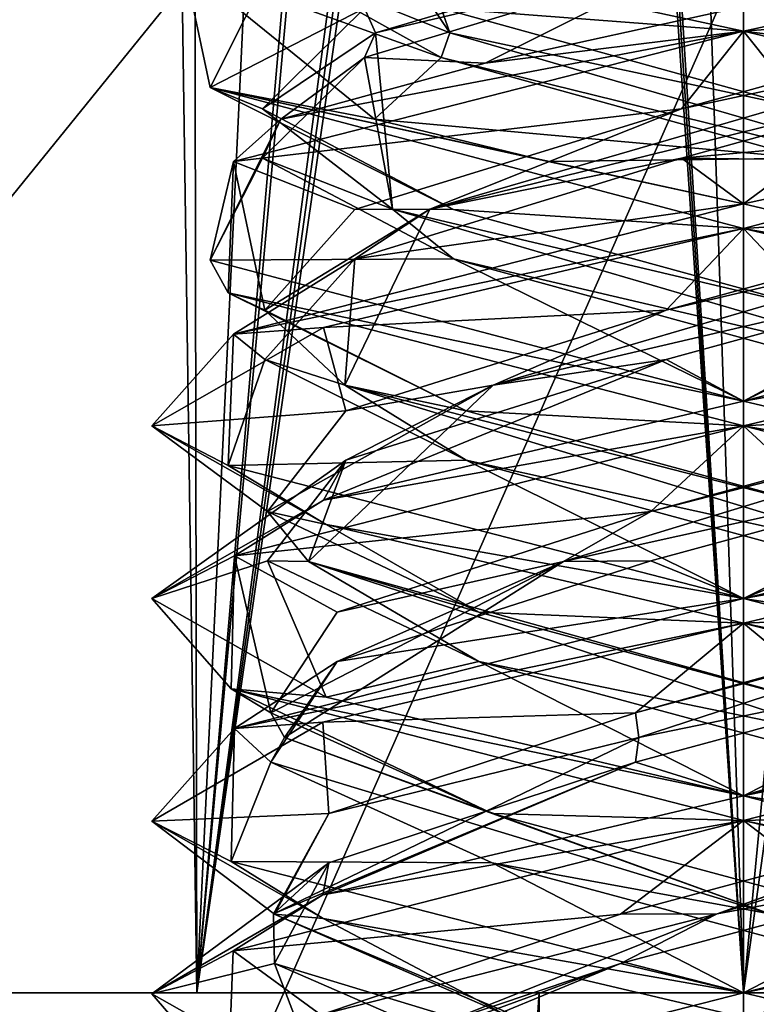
# Model space of a CAD drawing. Header units: millimetres. Extents: x -19 to 152, y -2 to 200.
# Tile 140 of 162: x 6.52 to 8.39, y 36.77 to 39.27. Entities that reach past the tile are written whole.
import ezdxf

# ---------------------------------------------------------------- set-up
doc = ezdxf.new("R2010")
doc.units = ezdxf.units.MM
doc.header["$LTSCALE"] = 65.185185
for name, color, linetype in [('164', 7, 'CONTINUOUS'), ('47', 7, 'CONTINUOUS'), ('48', 7, 'CONTINUOUS'), ('49', 7, 'CONTINUOUS'), ('5', 7, 'CONTINUOUS'), ('50', 7, 'CONTINUOUS'), ('51', 7, 'CONTINUOUS'), ('52', 7, 'CONTINUOUS'), ('53', 7, 'CONTINUOUS'), ('54', 7, 'CONTINUOUS'), ('55', 7, 'CONTINUOUS'), ('673', 7, 'CONTINUOUS'), ('68', 7, 'CONTINUOUS'), ('69', 7, 'CONTINUOUS'), ('70', 7, 'CONTINUOUS'), ('71', 7, 'CONTINUOUS'), ('72', 7, 'CONTINUOUS'), ('74', 7, 'CONTINUOUS'), ('75', 7, 'CONTINUOUS'), ('761', 7, 'CONTINUOUS'), ('762', 7, 'CONTINUOUS'), ('77', 7, 'CONTINUOUS'), ('776', 7, 'CONTINUOUS'), ('78', 7, 'CONTINUOUS'), ('781', 7, 'CONTINUOUS'), ('782', 7, 'CONTINUOUS')]:
    doc.layers.add(name, color=color, linetype=linetype)

msp = doc.modelspace()

# ---------------------------------------------------------------- linework, layer by layer
at = {"layer": '164', "color": 7, "linetype": 'Continuous'}
for points in [[(8.3562, 39.3, -8.4586), (8.3562, 39.2375, -8.4586), (8.8551, 39.3454, -8.544), (8.3562, 39.3, -8.4586)], [(8.3562, 39.2375, -11.4586), (8.3562, 39.3, -11.4586), (9.0085, 39.1568, -11.3093), (8.3562, 39.2375, -11.4586)], [(9.4119, 38.989, -11.0242), (8.3562, 39.2375, -11.4586), (9.0085, 39.1568, -11.3093), (9.4119, 38.989, -11.0242)], [(8.3562, 38.8, -8.4586), (8.3562, 38.7375, -8.4586), (9.7028, 39.0923, -9.2977), (8.3562, 38.8, -8.4586)], [(8.3562, 38.8, -8.4586), (9.7028, 39.0923, -9.2977), (8.8551, 38.9079, -8.544), (8.3562, 38.8, -8.4586)], [(8.3562, 38.7375, -11.4586), (8.3562, 38.8, -11.4586), (9.4119, 38.5515, -11.0242), (8.3562, 38.7375, -11.4586)], [(9.4139, 38.4884, -11.0223), (8.3562, 38.7375, -11.4586), (9.4119, 38.5515, -11.0242), (9.4139, 38.4884, -11.0223)], [(8.3562, 38.3, -8.4586), (9.4154, 38.4871, -8.8965), (9.7028, 38.6548, -9.2977), (8.3562, 38.3, -8.4586)], [(8.3562, 38.3, -8.4586), (8.3562, 38.2375, -8.4586), (9.4154, 38.4871, -8.8965), (8.3562, 38.3, -8.4586)], [(8.3562, 38.2375, -11.4586), (8.3562, 38.3, -11.4586), (9.4139, 38.0509, -11.0223), (8.3562, 38.2375, -11.4586)], [(8.3562, 38.2375, -11.4586), (9.4139, 38.0509, -11.0223), (9.6645, 37.9002, -10.6923), (8.3562, 38.2375, -11.4586)], [(8.3562, 37.8, -8.4586), (9.411, 37.9857, -8.8921), (9.4154, 38.0496, -8.8965), (8.3562, 37.8, -8.4586)], [(8.3562, 37.8, -8.4586), (8.3562, 37.7375, -8.4586), (9.411, 37.9857, -8.8921), (8.3562, 37.8, -8.4586)], [(8.3562, 37.7375, -11.4586), (8.3562, 37.8, -11.4586), (9.6645, 37.4627, -10.6923), (8.3562, 37.7375, -11.4586)], [(9.6545, 37.4045, -10.71), (8.3562, 37.7375, -11.4586), (9.6645, 37.4627, -10.6923), (9.6545, 37.4045, -10.71)], [(8.3562, 37.3, -8.4586), (8.3562, 37.2375, -8.4586), (9.6484, 37.5679, -9.1967), (8.3562, 37.3, -8.4586)], [(9.411, 37.5482, -8.8921), (8.3562, 37.3, -8.4586), (9.6484, 37.5679, -9.1967), (9.411, 37.5482, -8.8921)], [(8.3562, 37.2375, -11.4586), (8.3562, 37.3, -11.4586), (9.6545, 36.967, -10.71), (8.3562, 37.2375, -11.4586)], [(9.4117, 36.9891, -11.0245), (8.3562, 37.2375, -11.4586), (9.6545, 36.967, -10.71), (9.4117, 36.9891, -11.0245)], [(8.3562, 36.8, -8.4586), (9.6512, 37.0691, -9.2016), (9.6484, 37.1304, -9.1967), (8.3562, 36.8, -8.4586)], [(8.3562, 36.8, -8.4586), (8.3562, 36.7375, -8.4586), (9.6512, 37.0691, -9.2016), (8.3562, 36.8, -8.4586)], [(8.3562, 36.7375, -11.4586), (8.3562, 36.8, -11.4586), (9.4117, 36.5516, -11.0245), (8.3562, 36.7375, -11.4586)]]:
    msp.add_3dface(points, dxfattribs=at)
at = {"layer": '47', "color": 7, "linetype": 'Continuous'}
for points in [[(7.137, 38.9154, -10.1158), (7.1835, 39.0143, -9.0233), (7.3951, 39.1705, -9.1921), (7.137, 38.9154, -10.1158)], [(7.0042, 38.6574, -10.6081), (7.1835, 39.0143, -9.0233), (7.137, 38.9154, -10.1158), (7.0042, 38.6574, -10.6081)], [(7.6209, 38.6603, -10.9438), (7.0042, 38.6574, -10.6081), (7.137, 38.9154, -10.1158), (7.6209, 38.6603, -10.9438)], [(8.3562, 38.3, -11.4586), (7.0042, 38.6574, -10.6081), (7.6209, 38.6603, -10.9438), (8.3562, 38.3, -11.4586)], [(8.5524, 38.4052, -11.1722), (8.3562, 38.3, -11.4586), (7.6209, 38.6603, -10.9438), (8.5524, 38.4052, -11.1722)], [(9.4139, 38.0509, -11.0223), (8.3562, 38.3, -11.4586), (8.5524, 38.4052, -11.1722), (9.4139, 38.0509, -11.0223)], [(8.0827, 37.3848, -8.76), (8.3562, 37.3, -8.4586), (9.0269, 37.6399, -8.9283), (8.0827, 37.3848, -8.76)], [(8.3562, 37.3, -8.4586), (9.411, 37.5482, -8.8921), (9.0269, 37.6399, -8.9283), (8.3562, 37.3, -8.4586)], [(7.2902, 37.0484, -8.9033), (8.3562, 37.3, -8.4586), (8.0827, 37.3848, -8.76), (7.2902, 37.0484, -8.9033)], [(7.305, 37.1297, -9.3213), (7.2902, 37.0484, -8.9033), (8.0827, 37.3848, -8.76), (7.305, 37.1297, -9.3213)], [(6.8563, 36.798, -9.9678), (7.2902, 37.0484, -8.9033), (7.305, 37.1297, -9.3213), (6.8563, 36.798, -9.9678)], [(7.1671, 36.8746, -10.2704), (6.8563, 36.798, -9.9678), (7.305, 37.1297, -9.3213), (7.1671, 36.8746, -10.2704)], [(7.2904, 36.5516, -11.014), (6.8563, 36.798, -9.9678), (7.1671, 36.8746, -10.2704), (7.2904, 36.5516, -11.014)], [(7.753, 36.6195, -11.0297), (7.2904, 36.5516, -11.014), (7.1671, 36.8746, -10.2704), (7.753, 36.6195, -11.0297)]]:
    msp.add_3dface(points, dxfattribs=at)
at = {"layer": '48', "color": 7, "linetype": 'Continuous'}
for points in [[(7.137, 39.0404, -10.1158), (7.4233, 39.233, -9.2146), (7.3951, 39.2955, -9.1921), (7.137, 39.0404, -10.1158)], [(7.4665, 38.7866, -10.7537), (7.4233, 39.233, -9.2146), (7.137, 39.0404, -10.1158), (7.4665, 38.7866, -10.7537)], [(7.4665, 38.7866, -10.7537), (7.3951, 39.1705, -9.1921), (7.4233, 39.233, -9.2146), (7.4665, 38.7866, -10.7537)], [(7.137, 38.9154, -10.1158), (7.3951, 39.1705, -9.1921), (7.4665, 38.7866, -10.7537), (7.137, 38.9154, -10.1158)], [(7.6209, 38.7853, -10.9438), (7.4665, 38.7866, -10.7537), (7.137, 39.0404, -10.1158), (7.6209, 38.7853, -10.9438)], [(7.6209, 38.6603, -10.9438), (7.137, 38.9154, -10.1158), (7.4665, 38.7866, -10.7537), (7.6209, 38.6603, -10.9438)], [(8.9911, 38.3402, -10.969), (7.6209, 38.6603, -10.9438), (7.4665, 38.7866, -10.7537), (8.9911, 38.3402, -10.969)], [(8.9911, 38.3402, -10.969), (7.4665, 38.7866, -10.7537), (8.5524, 38.5302, -11.1722), (8.9911, 38.3402, -10.969)], [(8.5524, 38.5302, -11.1722), (7.4665, 38.7866, -10.7537), (7.6209, 38.7853, -10.9438), (8.5524, 38.5302, -11.1722)], [(8.5524, 38.4052, -11.1722), (7.6209, 38.6603, -10.9438), (8.9911, 38.3402, -10.969), (8.5524, 38.4052, -11.1722)], [(8.0907, 37.4473, -8.7952), (9.4587, 37.8937, -9.5019), (8.0827, 37.5098, -8.76), (8.0907, 37.4473, -8.7952)], [(8.0827, 37.5098, -8.76), (9.4587, 37.8937, -9.5019), (9.0269, 37.7649, -8.9283), (8.0827, 37.5098, -8.76)], [(8.0907, 37.4473, -8.7952), (9.0269, 37.6399, -8.9283), (9.4587, 37.8937, -9.5019), (8.0907, 37.4473, -8.7952)], [(8.0827, 37.3848, -8.76), (9.0269, 37.6399, -8.9283), (8.0907, 37.4473, -8.7952), (8.0827, 37.3848, -8.76)], [(7.305, 37.2547, -9.3213), (8.0907, 37.4473, -8.7952), (8.0827, 37.5098, -8.76), (7.305, 37.2547, -9.3213)], [(7.1648, 37.0009, -10.0255), (8.0827, 37.3848, -8.76), (8.0907, 37.4473, -8.7952), (7.1648, 37.0009, -10.0255)], [(7.1648, 37.0009, -10.0255), (8.0907, 37.4473, -8.7952), (7.305, 37.2547, -9.3213), (7.1648, 37.0009, -10.0255)], [(7.305, 37.1297, -9.3213), (8.0827, 37.3848, -8.76), (7.1648, 37.0009, -10.0255), (7.305, 37.1297, -9.3213)], [(7.1671, 36.9996, -10.2704), (7.1648, 37.0009, -10.0255), (7.305, 37.2547, -9.3213), (7.1671, 36.9996, -10.2704)], [(7.1671, 36.8746, -10.2704), (7.305, 37.1297, -9.3213), (7.1648, 37.0009, -10.0255), (7.1671, 36.8746, -10.2704)], [(8.2226, 36.5545, -11.1444), (7.1671, 36.8746, -10.2704), (7.1648, 37.0009, -10.0255), (8.2226, 36.5545, -11.1444)], [(8.2226, 36.5545, -11.1444), (7.1648, 37.0009, -10.0255), (7.753, 36.7445, -11.0297), (8.2226, 36.5545, -11.1444)], [(7.753, 36.7445, -11.0297), (7.1648, 37.0009, -10.0255), (7.1671, 36.9996, -10.2704), (7.753, 36.7445, -11.0297)], [(7.753, 36.6195, -11.0297), (7.1671, 36.8746, -10.2704), (8.2226, 36.5545, -11.1444), (7.753, 36.6195, -11.0297)]]:
    msp.add_3dface(points, dxfattribs=at)
at = {"layer": '49', "color": 7, "linetype": 'Continuous'}
for points in [[(7.1835, 39.4518, -9.0233), (7.0042, 39.0949, -10.6081), (7.3951, 39.2955, -9.1921), (7.1835, 39.4518, -9.0233)], [(7.0042, 39.0949, -10.6081), (7.137, 39.0404, -10.1158), (7.3951, 39.2955, -9.1921), (7.0042, 39.0949, -10.6081)], [(7.0042, 39.0949, -10.6081), (8.3562, 38.7375, -11.4586), (7.6209, 38.7853, -10.9438), (7.0042, 39.0949, -10.6081)], [(7.0042, 39.0949, -10.6081), (7.6209, 38.7853, -10.9438), (7.137, 39.0404, -10.1158), (7.0042, 39.0949, -10.6081)], [(8.3562, 38.7375, -11.4586), (8.5524, 38.5302, -11.1722), (7.6209, 38.7853, -10.9438), (8.3562, 38.7375, -11.4586)], [(8.5524, 38.5302, -11.1722), (8.3562, 38.7375, -11.4586), (9.4139, 38.4884, -11.0223), (8.5524, 38.5302, -11.1722)], [(8.3562, 37.7375, -8.4586), (9.0269, 37.7649, -8.9283), (9.411, 37.9857, -8.8921), (8.3562, 37.7375, -8.4586)], [(8.3562, 37.7375, -8.4586), (8.0827, 37.5098, -8.76), (9.0269, 37.7649, -8.9283), (8.3562, 37.7375, -8.4586)], [(8.3562, 37.7375, -8.4586), (7.2902, 37.4859, -8.9033), (8.0827, 37.5098, -8.76), (8.3562, 37.7375, -8.4586)], [(7.2902, 37.4859, -8.9033), (7.305, 37.2547, -9.3213), (8.0827, 37.5098, -8.76), (7.2902, 37.4859, -8.9033)], [(7.2902, 37.4859, -8.9033), (6.8563, 37.2355, -9.9678), (7.305, 37.2547, -9.3213), (7.2902, 37.4859, -8.9033)], [(6.8563, 37.2355, -9.9678), (7.1671, 36.9996, -10.2704), (7.305, 37.2547, -9.3213), (6.8563, 37.2355, -9.9678)], [(6.8563, 37.2355, -9.9678), (7.2904, 36.9891, -11.014), (7.1671, 36.9996, -10.2704), (6.8563, 37.2355, -9.9678)], [(7.2904, 36.9891, -11.014), (7.753, 36.7445, -11.0297), (7.1671, 36.9996, -10.2704), (7.2904, 36.9891, -11.014)], [(7.2904, 36.9891, -11.014), (8.3562, 36.7375, -11.4586), (7.753, 36.7445, -11.0297), (7.2904, 36.9891, -11.014)]]:
    msp.add_3dface(points, dxfattribs=at)
at = {"layer": '5', "color": 7, "linetype": 'Continuous'}
for points in [[(7.0042, 39.0949, -10.6081), (7.1835, 39.4518, -9.0233), (6.9382, 39.4057, -9.4695), (7.0042, 39.0949, -10.6081)], [(7.421, 39.0143, -11.1313), (7.0042, 39.0949, -10.6081), (6.9382, 39.4057, -9.4695), (7.421, 39.0143, -11.1313)], [(8.3562, 39.2375, -11.4586), (7.8608, 39.3446, -11.3744), (8.3562, 39.3, -11.4586), (8.3562, 39.2375, -11.4586)], [(8.3562, 39.2375, -8.4586), (8.3562, 39.3, -8.4586), (7.7011, 39.1561, -8.6092), (8.3562, 39.2375, -8.4586)], [(7.0636, 38.9069, -9.1976), (8.3562, 39.2375, -8.4586), (7.1835, 39.0143, -9.0233), (7.0636, 38.9069, -9.1976)], [(7.1835, 39.0143, -9.0233), (8.3562, 39.2375, -8.4586), (7.7011, 39.1561, -8.6092), (7.1835, 39.0143, -9.0233)], [(8.3562, 38.7375, -11.4586), (7.0042, 39.0949, -10.6081), (8.3562, 38.8, -11.4586), (8.3562, 38.7375, -11.4586)], [(8.3562, 38.8, -11.4586), (7.0042, 39.0949, -10.6081), (7.8608, 38.9071, -11.3744), (8.3562, 38.8, -11.4586)], [(7.8608, 38.9071, -11.3744), (7.0042, 39.0949, -10.6081), (7.421, 39.0143, -11.1313), (7.8608, 38.9071, -11.3744)], [(7.0042, 38.6574, -10.6081), (7.0636, 38.9069, -9.1976), (7.1835, 39.0143, -9.0233), (7.0042, 38.6574, -10.6081)], [(7.0495, 38.5741, -10.6951), (7.0636, 38.9069, -9.1976), (7.0042, 38.6574, -10.6081), (7.0495, 38.5741, -10.6951)], [(8.3562, 38.7375, -8.4586), (8.3562, 38.8, -8.4586), (7.0636, 38.4694, -9.1976), (8.3562, 38.7375, -8.4586)], [(7.2912, 38.4862, -8.9023), (8.3562, 38.7375, -8.4586), (7.0636, 38.4694, -9.1976), (7.2912, 38.4862, -8.9023)], [(8.3562, 38.3, -11.4586), (7.0495, 38.5741, -10.6951), (7.0042, 38.6574, -10.6081), (8.3562, 38.3, -11.4586)], [(8.3562, 38.2375, -11.4586), (7.0495, 38.5741, -10.6951), (8.3562, 38.3, -11.4586), (8.3562, 38.2375, -11.4586)], [(6.8562, 38.2371, -9.9605), (7.2912, 38.4862, -8.9023), (7.0636, 38.4694, -9.1976), (6.8562, 38.2371, -9.9605)], [(7.0495, 38.1366, -10.6951), (6.8562, 38.2371, -9.9605), (7.0636, 38.4694, -9.1976), (7.0495, 38.1366, -10.6951)], [(8.3562, 38.2375, -8.4586), (8.3562, 38.3, -8.4586), (7.2912, 38.0487, -8.9023), (8.3562, 38.2375, -8.4586)], [(7.2979, 37.9868, -11.0215), (6.8562, 38.2371, -9.9605), (7.0495, 38.1366, -10.6951), (7.2979, 37.9868, -11.0215)], [(7.0658, 37.9078, -9.1939), (8.3562, 38.2375, -8.4586), (7.2912, 38.0487, -8.9023), (7.0658, 37.9078, -9.1939)], [(8.3562, 37.8, -11.4586), (7.2979, 37.9868, -11.0215), (7.0495, 38.1366, -10.6951), (8.3562, 37.8, -11.4586)], [(6.8562, 37.7996, -9.9605), (7.0658, 37.9078, -9.1939), (7.2912, 38.0487, -8.9023), (6.8562, 37.7996, -9.9605)], [(8.3562, 37.7375, -11.4586), (7.2979, 37.9868, -11.0215), (8.3562, 37.8, -11.4586), (8.3562, 37.7375, -11.4586)], [(7.0571, 37.5709, -10.7084), (7.0658, 37.9078, -9.1939), (6.8562, 37.7996, -9.9605), (7.0571, 37.5709, -10.7084)], [(7.2979, 37.5493, -11.0215), (7.0571, 37.5709, -10.7084), (6.8562, 37.7996, -9.9605), (7.2979, 37.5493, -11.0215)], [(8.3562, 37.7375, -8.4586), (8.3562, 37.8, -8.4586), (7.0658, 37.4703, -9.1939), (8.3562, 37.7375, -8.4586)], [(7.2902, 37.4859, -8.9033), (8.3562, 37.7375, -8.4586), (7.0658, 37.4703, -9.1939), (7.2902, 37.4859, -8.9033)], [(8.3562, 37.2375, -11.4586), (7.0571, 37.5709, -10.7084), (8.3562, 37.3, -11.4586), (8.3562, 37.2375, -11.4586)], [(8.3562, 37.3, -11.4586), (7.0571, 37.5709, -10.7084), (7.2979, 37.5493, -11.0215), (8.3562, 37.3, -11.4586)], [(6.8563, 37.2355, -9.9678), (7.2902, 37.4859, -8.9033), (7.0658, 37.4703, -9.1939), (6.8563, 37.2355, -9.9678)], [(7.0571, 37.1334, -10.7084), (6.8563, 37.2355, -9.9678), (7.0658, 37.4703, -9.1939), (7.0571, 37.1334, -10.7084)], [(8.3562, 37.2375, -8.4586), (8.3562, 37.3, -8.4586), (7.2902, 37.0484, -8.9033), (8.3562, 37.2375, -8.4586)], [(7.2904, 36.9891, -11.014), (6.8563, 37.2355, -9.9678), (7.0571, 37.1334, -10.7084), (7.2904, 36.9891, -11.014)], [(7.0628, 36.9065, -9.199), (8.3562, 37.2375, -8.4586), (7.2902, 37.0484, -8.9033), (7.0628, 36.9065, -9.199)], [(8.3562, 36.8, -11.4586), (7.2904, 36.9891, -11.014), (7.0571, 37.1334, -10.7084), (8.3562, 36.8, -11.4586)], [(6.8563, 36.798, -9.9678), (7.0628, 36.9065, -9.199), (7.2902, 37.0484, -8.9033), (6.8563, 36.798, -9.9678)], [(8.3562, 36.7375, -11.4586), (7.2904, 36.9891, -11.014), (8.3562, 36.8, -11.4586), (8.3562, 36.7375, -11.4586)], [(7.0499, 36.574, -10.6958), (7.0628, 36.9065, -9.199), (6.8563, 36.798, -9.9678), (7.0499, 36.574, -10.6958)], [(7.2904, 36.5516, -11.014), (7.0499, 36.574, -10.6958), (6.8563, 36.798, -9.9678), (7.2904, 36.5516, -11.014)], [(8.3562, 36.7375, -8.4586), (8.3562, 36.8, -8.4586), (7.0628, 36.469, -9.199), (8.3562, 36.7375, -8.4586)]]:
    msp.add_3dface(points, dxfattribs=at)
at = {"layer": '50', "color": 7, "linetype": 'Continuous'}
for points in [[(8.5134, 38.9154, -11.1779), (7.421, 39.0143, -11.1313), (7.5897, 39.1705, -10.9197), (8.5134, 38.9154, -11.1779)], [(7.8608, 38.9071, -11.3744), (7.421, 39.0143, -11.1313), (8.5134, 38.9154, -11.1779), (7.8608, 38.9071, -11.3744)], [(8.3562, 38.8, -11.4586), (7.8608, 38.9071, -11.3744), (8.5134, 38.9154, -11.1779), (8.3562, 38.8, -11.4586)], [(8.3562, 38.8, -11.4586), (8.5134, 38.9154, -11.1779), (9.4119, 38.5515, -11.0242), (8.3562, 38.8, -11.4586)], [(8.1212, 37.895, -8.7519), (8.3562, 37.8, -8.4586), (9.0596, 38.1501, -8.9503), (8.1212, 37.895, -8.7519)], [(9.0596, 38.1501, -8.9503), (8.3562, 37.8, -8.4586), (9.4154, 38.0496, -8.8965), (9.0596, 38.1501, -8.9503)], [(7.3259, 37.6399, -9.2879), (8.3562, 37.8, -8.4586), (8.1212, 37.895, -8.7519), (7.3259, 37.6399, -9.2879)], [(7.0658, 37.4703, -9.1939), (8.3562, 37.8, -8.4586), (7.3259, 37.6399, -9.2879), (7.0658, 37.4703, -9.1939)], [(7.1577, 37.3848, -10.2321), (7.0658, 37.4703, -9.1939), (7.3259, 37.6399, -9.2879), (7.1577, 37.3848, -10.2321)], [(7.0571, 37.1334, -10.7084), (7.0658, 37.4703, -9.1939), (7.1577, 37.3848, -10.2321), (7.0571, 37.1334, -10.7084)], [(7.7189, 37.1297, -11.0099), (7.0571, 37.1334, -10.7084), (7.1577, 37.3848, -10.2321), (7.7189, 37.1297, -11.0099)], [(8.3562, 36.8, -11.4586), (7.0571, 37.1334, -10.7084), (7.7189, 37.1297, -11.0099), (8.3562, 36.8, -11.4586)], [(8.6681, 36.8746, -11.1477), (8.3562, 36.8, -11.4586), (7.7189, 37.1297, -11.0099), (8.6681, 36.8746, -11.1477)], [(8.3562, 36.8, -11.4586), (8.6681, 36.8746, -11.1477), (9.4117, 36.5516, -11.0245), (8.3562, 36.8, -11.4586)]]:
    msp.add_3dface(points, dxfattribs=at)
at = {"layer": '51', "color": 7, "linetype": 'Continuous'}
for points in [[(8.5134, 39.0404, -11.1779), (7.6122, 39.233, -10.8915), (7.5897, 39.2955, -10.9197), (8.5134, 39.0404, -11.1779)], [(9.1514, 38.7866, -10.8483), (7.5897, 39.1705, -10.9197), (7.6122, 39.233, -10.8915), (9.1514, 38.7866, -10.8483)], [(9.1514, 38.7866, -10.8483), (7.6122, 39.233, -10.8915), (8.5134, 39.0404, -11.1779), (9.1514, 38.7866, -10.8483)], [(8.5134, 38.9154, -11.1779), (7.5897, 39.1705, -10.9197), (9.1514, 38.7866, -10.8483), (8.5134, 38.9154, -11.1779)], [(7.8996, 37.8937, -8.8561), (9.0596, 38.1501, -8.9503), (9.3666, 38.3402, -9.3237), (7.8996, 37.8937, -8.8561)], [(7.8996, 37.8937, -8.8561), (9.3666, 38.3402, -9.3237), (8.1212, 38.02, -8.7519), (7.8996, 37.8937, -8.8561)], [(8.1212, 38.02, -8.7519), (9.3666, 38.3402, -9.3237), (9.0596, 38.2751, -8.9503), (8.1212, 38.02, -8.7519)], [(8.1212, 37.895, -8.7519), (9.0596, 38.1501, -8.9503), (7.8996, 37.8937, -8.8561), (8.1212, 37.895, -8.7519)], [(7.3259, 37.7649, -9.2879), (7.8996, 37.8937, -8.8561), (8.1212, 38.02, -8.7519), (7.3259, 37.7649, -9.2879)], [(7.1929, 37.4473, -10.2241), (7.8996, 37.8937, -8.8561), (7.1577, 37.5098, -10.2321), (7.1929, 37.4473, -10.2241)], [(7.1577, 37.5098, -10.2321), (7.8996, 37.8937, -8.8561), (7.3259, 37.7649, -9.2879), (7.1577, 37.5098, -10.2321)], [(7.1929, 37.4473, -10.2241), (7.3259, 37.6399, -9.2879), (7.8996, 37.8937, -8.8561), (7.1929, 37.4473, -10.2241)], [(7.3259, 37.6399, -9.2879), (8.1212, 37.895, -8.7519), (7.8996, 37.8937, -8.8561), (7.3259, 37.6399, -9.2879)], [(7.1577, 37.3848, -10.2321), (7.3259, 37.6399, -9.2879), (7.1929, 37.4473, -10.2241), (7.1577, 37.3848, -10.2321)], [(7.7189, 37.2547, -11.0099), (7.1929, 37.4473, -10.2241), (7.1577, 37.5098, -10.2321), (7.7189, 37.2547, -11.0099)], [(8.4231, 37.0009, -11.15), (7.1577, 37.3848, -10.2321), (7.1929, 37.4473, -10.2241), (8.4231, 37.0009, -11.15)], [(8.4231, 37.0009, -11.15), (7.1929, 37.4473, -10.2241), (7.7189, 37.2547, -11.0099), (8.4231, 37.0009, -11.15)], [(7.7189, 37.1297, -11.0099), (7.1577, 37.3848, -10.2321), (8.4231, 37.0009, -11.15), (7.7189, 37.1297, -11.0099)], [(8.6681, 36.9996, -11.1477), (8.4231, 37.0009, -11.15), (7.7189, 37.2547, -11.0099), (8.6681, 36.9996, -11.1477)], [(8.6681, 36.8746, -11.1477), (7.7189, 37.1297, -11.0099), (8.4231, 37.0009, -11.15), (8.6681, 36.8746, -11.1477)]]:
    msp.add_3dface(points, dxfattribs=at)
at = {"layer": '52', "color": 7, "linetype": 'Continuous'}
for points in [[(7.8608, 39.3446, -11.3744), (8.3562, 39.2375, -11.4586), (7.5897, 39.2955, -10.9197), (7.8608, 39.3446, -11.3744)], [(8.3562, 39.2375, -11.4586), (8.5134, 39.0404, -11.1779), (7.5897, 39.2955, -10.9197), (8.3562, 39.2375, -11.4586)], [(8.5134, 39.0404, -11.1779), (8.3562, 39.2375, -11.4586), (9.4119, 38.989, -11.0242), (8.5134, 39.0404, -11.1779)], [(8.3562, 38.2375, -8.4586), (9.0596, 38.2751, -8.9503), (9.4154, 38.4871, -8.8965), (8.3562, 38.2375, -8.4586)], [(8.3562, 38.2375, -8.4586), (8.1212, 38.02, -8.7519), (9.0596, 38.2751, -8.9503), (8.3562, 38.2375, -8.4586)], [(8.3562, 38.2375, -8.4586), (7.0658, 37.9078, -9.1939), (8.1212, 38.02, -8.7519), (8.3562, 38.2375, -8.4586)], [(7.0658, 37.9078, -9.1939), (7.3259, 37.7649, -9.2879), (8.1212, 38.02, -8.7519), (7.0658, 37.9078, -9.1939)], [(7.0658, 37.9078, -9.1939), (7.0571, 37.5709, -10.7084), (7.1577, 37.5098, -10.2321), (7.0658, 37.9078, -9.1939)], [(7.0658, 37.9078, -9.1939), (7.1577, 37.5098, -10.2321), (7.3259, 37.7649, -9.2879), (7.0658, 37.9078, -9.1939)], [(7.0571, 37.5709, -10.7084), (8.3562, 37.2375, -11.4586), (7.7189, 37.2547, -11.0099), (7.0571, 37.5709, -10.7084)], [(7.0571, 37.5709, -10.7084), (7.7189, 37.2547, -11.0099), (7.1577, 37.5098, -10.2321), (7.0571, 37.5709, -10.7084)], [(8.3562, 37.2375, -11.4586), (8.6681, 36.9996, -11.1477), (7.7189, 37.2547, -11.0099), (8.3562, 37.2375, -11.4586)], [(8.6681, 36.9996, -11.1477), (8.3562, 37.2375, -11.4586), (9.4117, 36.9891, -11.0245), (8.6681, 36.9996, -11.1477)]]:
    msp.add_3dface(points, dxfattribs=at)
at = {"layer": '53', "color": 7, "linetype": 'Continuous'}
for points in [[(8.16, 38.4052, -8.745), (8.3562, 38.3, -8.4586), (9.0915, 38.6603, -8.9733), (8.16, 38.4052, -8.745)], [(9.0915, 38.6603, -8.9733), (8.3562, 38.3, -8.4586), (9.7028, 38.6548, -9.2977), (9.0915, 38.6603, -8.9733)], [(7.2912, 38.0487, -8.9023), (8.3562, 38.3, -8.4586), (8.16, 38.4052, -8.745), (7.2912, 38.0487, -8.9023)], [(7.3479, 38.1501, -9.2552), (7.2912, 38.0487, -8.9023), (8.16, 38.4052, -8.745), (7.3479, 38.1501, -9.2552)], [(6.8562, 37.7996, -9.9605), (7.2912, 38.0487, -8.9023), (7.3479, 38.1501, -9.2552), (6.8562, 37.7996, -9.9605)], [(7.1495, 37.895, -10.1936), (6.8562, 37.7996, -9.9605), (7.3479, 38.1501, -9.2552), (7.1495, 37.895, -10.1936)], [(7.2979, 37.5493, -11.0215), (6.8562, 37.7996, -9.9605), (7.1495, 37.895, -10.1936), (7.2979, 37.5493, -11.0215)], [(7.6856, 37.6399, -10.9889), (7.2979, 37.5493, -11.0215), (7.1495, 37.895, -10.1936), (7.6856, 37.6399, -10.9889)], [(8.3562, 37.3, -11.4586), (7.2979, 37.5493, -11.0215), (7.6856, 37.6399, -10.9889), (8.3562, 37.3, -11.4586)], [(8.6298, 37.3848, -11.1571), (8.3562, 37.3, -11.4586), (7.6856, 37.6399, -10.9889), (8.6298, 37.3848, -11.1571)], [(9.4075, 37.1297, -10.5959), (8.3562, 37.3, -11.4586), (8.6298, 37.3848, -11.1571), (9.4075, 37.1297, -10.5959)], [(8.3562, 37.3, -11.4586), (9.4075, 37.1297, -10.5959), (9.6545, 36.967, -10.71), (8.3562, 37.3, -11.4586)]]:
    msp.add_3dface(points, dxfattribs=at)
at = {"layer": '54', "color": 7, "linetype": 'Continuous'}
for points in [[(7.7214, 38.3402, -8.9482), (9.0915, 38.6603, -8.9733), (9.246, 38.7866, -9.1634), (7.7214, 38.3402, -8.9482)], [(7.7214, 38.3402, -8.9482), (9.246, 38.7866, -9.1634), (8.16, 38.5302, -8.745), (7.7214, 38.3402, -8.9482)], [(8.16, 38.5302, -8.745), (9.246, 38.7866, -9.1634), (9.0915, 38.7853, -8.9733), (8.16, 38.5302, -8.745)], [(8.16, 38.4052, -8.745), (9.0915, 38.6603, -8.9733), (7.7214, 38.3402, -8.9482), (8.16, 38.4052, -8.745)], [(7.3479, 38.2751, -9.2552), (7.7214, 38.3402, -8.9482), (8.16, 38.5302, -8.745), (7.3479, 38.2751, -9.2552)], [(7.3479, 38.1501, -9.2552), (8.16, 38.4052, -8.745), (7.7214, 38.3402, -8.9482), (7.3479, 38.1501, -9.2552)], [(7.2538, 37.8937, -10.4152), (7.7214, 38.3402, -8.9482), (7.1495, 38.02, -10.1936), (7.2538, 37.8937, -10.4152)], [(7.1495, 38.02, -10.1936), (7.7214, 38.3402, -8.9482), (7.3479, 38.2751, -9.2552), (7.1495, 38.02, -10.1936)], [(7.2538, 37.8937, -10.4152), (7.3479, 38.1501, -9.2552), (7.7214, 38.3402, -8.9482), (7.2538, 37.8937, -10.4152)], [(7.1495, 37.895, -10.1936), (7.3479, 38.1501, -9.2552), (7.2538, 37.8937, -10.4152), (7.1495, 37.895, -10.1936)], [(7.6856, 37.7649, -10.9889), (7.2538, 37.8937, -10.4152), (7.1495, 38.02, -10.1936), (7.6856, 37.7649, -10.9889)], [(7.6856, 37.6399, -10.9889), (7.1495, 37.895, -10.1936), (7.2538, 37.8937, -10.4152), (7.6856, 37.6399, -10.9889)], [(8.6218, 37.4473, -11.1219), (7.6856, 37.6399, -10.9889), (7.2538, 37.8937, -10.4152), (8.6218, 37.4473, -11.1219)], [(8.6218, 37.4473, -11.1219), (7.2538, 37.8937, -10.4152), (8.6298, 37.5098, -11.1571), (8.6218, 37.4473, -11.1219)], [(8.6298, 37.5098, -11.1571), (7.2538, 37.8937, -10.4152), (7.6856, 37.7649, -10.9889), (8.6298, 37.5098, -11.1571)], [(8.6298, 37.3848, -11.1571), (7.6856, 37.6399, -10.9889), (8.6218, 37.4473, -11.1219), (8.6298, 37.3848, -11.1571)]]:
    msp.add_3dface(points, dxfattribs=at)
at = {"layer": '55', "color": 7, "linetype": 'Continuous'}
for points in [[(8.3562, 38.7375, -8.4586), (9.0915, 38.7853, -8.9733), (9.7028, 39.0923, -9.2977), (8.3562, 38.7375, -8.4586)], [(8.3562, 38.7375, -8.4586), (8.16, 38.5302, -8.745), (9.0915, 38.7853, -8.9733), (8.3562, 38.7375, -8.4586)], [(8.3562, 38.7375, -8.4586), (7.2912, 38.4862, -8.9023), (8.16, 38.5302, -8.745), (8.3562, 38.7375, -8.4586)], [(7.2912, 38.4862, -8.9023), (7.3479, 38.2751, -9.2552), (8.16, 38.5302, -8.745), (7.2912, 38.4862, -8.9023)], [(7.2912, 38.4862, -8.9023), (6.8562, 38.2371, -9.9605), (7.3479, 38.2751, -9.2552), (7.2912, 38.4862, -8.9023)], [(6.8562, 38.2371, -9.9605), (7.1495, 38.02, -10.1936), (7.3479, 38.2751, -9.2552), (6.8562, 38.2371, -9.9605)], [(6.8562, 38.2371, -9.9605), (7.2979, 37.9868, -11.0215), (7.1495, 38.02, -10.1936), (6.8562, 38.2371, -9.9605)], [(7.2979, 37.9868, -11.0215), (7.6856, 37.7649, -10.9889), (7.1495, 38.02, -10.1936), (7.2979, 37.9868, -11.0215)], [(7.2979, 37.9868, -11.0215), (8.3562, 37.7375, -11.4586), (7.6856, 37.7649, -10.9889), (7.2979, 37.9868, -11.0215)], [(8.3562, 37.7375, -11.4586), (8.6298, 37.5098, -11.1571), (7.6856, 37.7649, -10.9889), (8.3562, 37.7375, -11.4586)], [(8.6298, 37.5098, -11.1571), (8.3562, 37.7375, -11.4586), (9.6545, 37.4045, -10.71), (8.6298, 37.5098, -11.1571)], [(8.3562, 36.7375, -8.4586), (8.9595, 36.7445, -8.8874), (9.6512, 37.0691, -9.2016), (8.3562, 36.7375, -8.4586)]]:
    msp.add_3dface(points, dxfattribs=at)
at = {"layer": '673', "color": 7, "linetype": 'Continuous'}
for points in [[(4.5402, 30.8, -16.7972), (0, 30.8, -17.4), (9.9749, 43.1047, -13.7293), (4.5402, 30.8, -16.7972)], [(9.9749, 43.1047, -13.7293), (0, 30.8, -17.4), (0, 43.1047, -16.9703), (9.9749, 43.1047, -13.7293)], [(0, 30.8, 17.4), (9.365, 30.8, 14.6648), (0, 43.1047, 16.9703), (0, 30.8, 17.4)], [(0, 43.1047, 16.9703), (9.365, 30.8, 14.6648), (9.9749, 43.1047, 13.7293), (0, 43.1047, 16.9703)], [(8.6356, 36.8, -14.864), (4.5402, 30.8, -16.7972), (9.9749, 43.1047, -13.7293), (8.6356, 36.8, -14.864)], [(4.5402, 30.8, -16.7972), (8.6356, 36.8, -14.864), (8.7006, 33.8038, -14.9473), (4.5402, 30.8, -16.7972)]]:
    msp.add_3dface(points, dxfattribs=at)
at = {"layer": '68', "color": 7, "linetype": 'Continuous'}
for points in [[(9.1227, 39.1705, -8.9974), (8.199, 38.9154, -8.7393), (9.2915, 39.0143, -8.7858), (9.1227, 39.1705, -8.9974)], [(9.2915, 39.0143, -8.7858), (8.199, 38.9154, -8.7393), (8.8551, 38.9079, -8.544), (9.2915, 39.0143, -8.7858)], [(7.371, 38.6603, -9.2233), (8.3562, 38.8, -8.4586), (8.199, 38.9154, -8.7393), (7.371, 38.6603, -9.2233)], [(8.199, 38.9154, -8.7393), (8.3562, 38.8, -8.4586), (8.8551, 38.9079, -8.544), (8.199, 38.9154, -8.7393)], [(7.0636, 38.4694, -9.1976), (8.3562, 38.8, -8.4586), (7.371, 38.6603, -9.2233), (7.0636, 38.4694, -9.1976)], [(7.1426, 38.4052, -10.1548), (7.0636, 38.4694, -9.1976), (7.371, 38.6603, -9.2233), (7.1426, 38.4052, -10.1548)], [(7.0495, 38.1366, -10.6951), (7.0636, 38.4694, -9.1976), (7.1426, 38.4052, -10.1548), (7.0495, 38.1366, -10.6951)], [(7.6529, 38.1501, -10.9669), (7.0495, 38.1366, -10.6951), (7.1426, 38.4052, -10.1548), (7.6529, 38.1501, -10.9669)], [(8.3562, 37.8, -11.4586), (7.0495, 38.1366, -10.6951), (7.6529, 38.1501, -10.9669), (8.3562, 37.8, -11.4586)], [(8.5912, 37.895, -11.1653), (8.3562, 37.8, -11.4586), (7.6529, 38.1501, -10.9669), (8.5912, 37.895, -11.1653)], [(9.3866, 37.6399, -10.6292), (8.3562, 37.8, -11.4586), (8.5912, 37.895, -11.1653), (9.3866, 37.6399, -10.6292)], [(8.3562, 37.8, -11.4586), (9.3866, 37.6399, -10.6292), (9.6645, 37.4627, -10.6923), (8.3562, 37.8, -11.4586)], [(8.0444, 36.8746, -8.7694), (8.3562, 36.8, -8.4586), (8.9935, 37.1297, -8.9073), (8.0444, 36.8746, -8.7694)], [(8.9935, 37.1297, -8.9073), (8.3562, 36.8, -8.4586), (9.6484, 37.1304, -9.1967), (8.9935, 37.1297, -8.9073)], [(7.0628, 36.469, -9.199), (8.3562, 36.8, -8.4586), (8.0444, 36.8746, -8.7694), (7.0628, 36.469, -9.199)], [(7.2851, 36.6195, -9.3553), (7.0628, 36.469, -9.199), (8.0444, 36.8746, -8.7694), (7.2851, 36.6195, -9.3553)]]:
    msp.add_3dface(points, dxfattribs=at)
at = {"layer": '69', "color": 7, "linetype": 'Continuous'}
for points in [[(8.199, 39.0404, -8.7393), (9.1002, 39.233, -9.0256), (9.1227, 39.2955, -8.9974), (8.199, 39.0404, -8.7393)], [(7.5611, 38.7866, -9.0688), (9.1227, 39.1705, -8.9974), (9.1002, 39.233, -9.0256), (7.5611, 38.7866, -9.0688)], [(7.5611, 38.7866, -9.0688), (9.1002, 39.233, -9.0256), (8.199, 39.0404, -8.7393), (7.5611, 38.7866, -9.0688)], [(8.199, 38.9154, -8.7393), (9.1227, 39.1705, -8.9974), (7.5611, 38.7866, -9.0688), (8.199, 38.9154, -8.7393)], [(7.371, 38.7853, -9.2233), (7.5611, 38.7866, -9.0688), (8.199, 39.0404, -8.7393), (7.371, 38.7853, -9.2233)], [(7.371, 38.6603, -9.2233), (8.199, 38.9154, -8.7393), (7.5611, 38.7866, -9.0688), (7.371, 38.6603, -9.2233)], [(7.3459, 38.3402, -10.5934), (7.5611, 38.7866, -9.0688), (7.1426, 38.5302, -10.1548), (7.3459, 38.3402, -10.5934)], [(7.1426, 38.5302, -10.1548), (7.5611, 38.7866, -9.0688), (7.371, 38.7853, -9.2233), (7.1426, 38.5302, -10.1548)], [(7.3459, 38.3402, -10.5934), (7.371, 38.6603, -9.2233), (7.5611, 38.7866, -9.0688), (7.3459, 38.3402, -10.5934)], [(7.1426, 38.4052, -10.1548), (7.371, 38.6603, -9.2233), (7.3459, 38.3402, -10.5934), (7.1426, 38.4052, -10.1548)], [(7.6529, 38.2751, -10.9669), (7.3459, 38.3402, -10.5934), (7.1426, 38.5302, -10.1548), (7.6529, 38.2751, -10.9669)], [(7.6529, 38.1501, -10.9669), (7.1426, 38.4052, -10.1548), (7.3459, 38.3402, -10.5934), (7.6529, 38.1501, -10.9669)], [(8.8129, 37.8937, -11.061), (7.6529, 38.1501, -10.9669), (7.3459, 38.3402, -10.5934), (8.8129, 37.8937, -11.061)], [(8.8129, 37.8937, -11.061), (7.3459, 38.3402, -10.5934), (8.5912, 38.02, -11.1653), (8.8129, 37.8937, -11.061)], [(8.5912, 38.02, -11.1653), (7.3459, 38.3402, -10.5934), (7.6529, 38.2751, -10.9669), (8.5912, 38.02, -11.1653)], [(8.5912, 37.895, -11.1653), (7.6529, 38.1501, -10.9669), (8.8129, 37.8937, -11.061), (8.5912, 37.895, -11.1653)], [(8.2893, 37.0009, -8.7672), (9.5548, 37.3848, -9.685), (9.5196, 37.4473, -9.693), (8.2893, 37.0009, -8.7672)], [(8.2893, 37.0009, -8.7672), (9.5196, 37.4473, -9.693), (8.9935, 37.2547, -8.9073), (8.2893, 37.0009, -8.7672)], [(8.9935, 37.1297, -8.9073), (9.5548, 37.3848, -9.685), (8.2893, 37.0009, -8.7672), (8.9935, 37.1297, -8.9073)], [(8.0444, 36.9996, -8.7694), (8.2893, 37.0009, -8.7672), (8.9935, 37.2547, -8.9073), (8.0444, 36.9996, -8.7694)], [(8.0444, 36.8746, -8.7694), (8.9935, 37.1297, -8.9073), (8.2893, 37.0009, -8.7672), (8.0444, 36.8746, -8.7694)], [(7.1705, 36.5545, -9.825), (8.0444, 36.8746, -8.7694), (8.2893, 37.0009, -8.7672), (7.1705, 36.5545, -9.825)], [(7.1705, 36.5545, -9.825), (8.2893, 37.0009, -8.7672), (7.2851, 36.7445, -9.3553), (7.1705, 36.5545, -9.825)], [(7.2851, 36.7445, -9.3553), (8.2893, 37.0009, -8.7672), (8.0444, 36.9996, -8.7694), (7.2851, 36.7445, -9.3553)], [(7.2851, 36.6195, -9.3553), (8.0444, 36.8746, -8.7694), (7.1705, 36.5545, -9.825), (7.2851, 36.6195, -9.3553)]]:
    msp.add_3dface(points, dxfattribs=at)
at = {"layer": '70', "color": 7, "linetype": 'Continuous'}
for points in [[(8.3562, 39.2375, -8.4586), (9.1227, 39.2955, -8.9974), (8.8551, 39.3454, -8.544), (8.3562, 39.2375, -8.4586)], [(8.3562, 39.2375, -8.4586), (8.199, 39.0404, -8.7393), (9.1227, 39.2955, -8.9974), (8.3562, 39.2375, -8.4586)], [(8.3562, 39.2375, -8.4586), (7.0636, 38.9069, -9.1976), (8.199, 39.0404, -8.7393), (8.3562, 39.2375, -8.4586)], [(7.0636, 38.9069, -9.1976), (7.371, 38.7853, -9.2233), (8.199, 39.0404, -8.7393), (7.0636, 38.9069, -9.1976)], [(7.0636, 38.9069, -9.1976), (7.0495, 38.5741, -10.6951), (7.1426, 38.5302, -10.1548), (7.0636, 38.9069, -9.1976)], [(7.0636, 38.9069, -9.1976), (7.1426, 38.5302, -10.1548), (7.371, 38.7853, -9.2233), (7.0636, 38.9069, -9.1976)], [(7.0495, 38.5741, -10.6951), (8.3562, 38.2375, -11.4586), (7.6529, 38.2751, -10.9669), (7.0495, 38.5741, -10.6951)], [(7.0495, 38.5741, -10.6951), (7.6529, 38.2751, -10.9669), (7.1426, 38.5302, -10.1548), (7.0495, 38.5741, -10.6951)], [(8.3562, 38.2375, -11.4586), (8.5912, 38.02, -11.1653), (7.6529, 38.2751, -10.9669), (8.3562, 38.2375, -11.4586)], [(8.5912, 38.02, -11.1653), (8.3562, 38.2375, -11.4586), (9.6645, 37.9002, -10.6923), (8.5912, 38.02, -11.1653)], [(8.3562, 37.2375, -8.4586), (8.9935, 37.2547, -8.9073), (9.6484, 37.5679, -9.1967), (8.3562, 37.2375, -8.4586)], [(8.3562, 37.2375, -8.4586), (8.0444, 36.9996, -8.7694), (8.9935, 37.2547, -8.9073), (8.3562, 37.2375, -8.4586)], [(8.3562, 37.2375, -8.4586), (7.0628, 36.9065, -9.199), (8.0444, 36.9996, -8.7694), (8.3562, 37.2375, -8.4586)], [(7.0628, 36.9065, -9.199), (7.2851, 36.7445, -9.3553), (8.0444, 36.9996, -8.7694), (7.0628, 36.9065, -9.199)], [(7.0628, 36.9065, -9.199), (7.0499, 36.574, -10.6958), (7.2851, 36.7445, -9.3553), (7.0628, 36.9065, -9.199)]]:
    msp.add_3dface(points, dxfattribs=at)
at = {"layer": '71', "color": 7, "linetype": 'Continuous'}
for points in [[(7.3951, 39.1705, -9.1921), (7.7011, 39.1561, -8.6092), (8.2382, 39.4256, -8.7349), (7.3951, 39.1705, -9.1921)], [(7.7011, 39.1561, -8.6092), (8.3562, 39.3, -8.4586), (8.2382, 39.4256, -8.7349), (7.7011, 39.1561, -8.6092)], [(7.1835, 39.0143, -9.0233), (7.7011, 39.1561, -8.6092), (7.3951, 39.1705, -9.1921), (7.1835, 39.0143, -9.0233)]]:
    msp.add_3dface(points, dxfattribs=at)
at = {"layer": '72', "color": 7, "linetype": 'Continuous'}
for points in [[(7.3951, 39.2955, -9.1921), (7.4233, 39.233, -9.2146), (8.9335, 39.6795, -8.9142), (7.3951, 39.2955, -9.1921)], [(7.4233, 39.233, -9.2146), (8.2382, 39.4256, -8.7349), (8.9335, 39.6795, -8.9142), (7.4233, 39.233, -9.2146)], [(7.4233, 39.233, -9.2146), (7.3951, 39.1705, -9.1921), (8.2382, 39.4256, -8.7349), (7.4233, 39.233, -9.2146)]]:
    msp.add_3dface(points, dxfattribs=at)
at = {"layer": '74', "color": 7, "linetype": 'Continuous'}
for points in [[(7.5897, 39.1705, -10.9197), (6.9382, 39.4057, -9.4695), (7.1326, 39.4256, -10.0766), (7.5897, 39.1705, -10.9197)], [(7.421, 39.0143, -11.1313), (6.9382, 39.4057, -9.4695), (7.5897, 39.1705, -10.9197), (7.421, 39.0143, -11.1313)]]:
    msp.add_3dface(points, dxfattribs=at)
at = {"layer": '75', "color": 7, "linetype": 'Continuous'}
for points in [[(7.6122, 39.233, -10.8915), (7.1326, 39.4256, -10.0766), (7.3118, 39.6795, -9.3814), (7.6122, 39.233, -10.8915)], [(7.5897, 39.2955, -10.9197), (7.6122, 39.233, -10.8915), (7.3118, 39.6795, -9.3814), (7.5897, 39.2955, -10.9197)], [(7.6122, 39.233, -10.8915), (7.5897, 39.1705, -10.9197), (7.1326, 39.4256, -10.0766), (7.6122, 39.233, -10.8915)]]:
    msp.add_3dface(points, dxfattribs=at)
at = {"layer": '761', "color": 7, "linetype": 'Continuous'}
for points in [[(7.4404, 46.6998, -8.6466), (6.9706, 36.8, -9.1586), (6.9525, 46.5401, -9.1908), (7.4404, 46.6998, -8.6466)], [(7.8644, 46.6087, -8.436), (6.9706, 36.8, -9.1586), (7.4404, 46.6998, -8.6466), (7.8644, 46.6087, -8.436)], [(8.2539, 46.4368, -8.3619), (6.9706, 36.8, -9.1586), (7.8644, 46.6087, -8.436), (8.2539, 46.4368, -8.3619)], [(6.9525, 46.5401, -9.1908), (6.9706, 36.8, -10.7586), (6.8361, 45.9917, -10.4578), (6.9525, 46.5401, -9.1908)], [(6.9706, 36.8, -9.1586), (6.9706, 36.8, -10.7586), (6.9525, 46.5401, -9.1908), (6.9706, 36.8, -9.1586)], [(8.3051, 46.4117, -8.3594), (6.9706, 36.8, -9.1586), (8.2539, 46.4368, -8.3619), (8.3051, 46.4117, -8.3594)], [(8.3562, 46.3866, -8.3586), (6.9706, 36.8, -9.1586), (8.3051, 46.4117, -8.3594), (8.3562, 46.3866, -8.3586)], [(8.3562, 36.8, -8.3586), (6.9706, 36.8, -9.1586), (8.3562, 46.3866, -8.3586), (8.3562, 36.8, -8.3586)], [(6.8361, 45.9917, -10.4578), (6.9706, 36.8, -10.7586), (7.7481, 45.8, -11.4385), (6.8361, 45.9917, -10.4578)], [(6.9706, 36.8, -10.7586), (8.3562, 36.8, -11.5586), (7.7481, 45.8, -11.4385), (6.9706, 36.8, -10.7586)], [(7.7481, 45.8, -11.4385), (8.3562, 36.8, -11.5586), (7.7707, 45.8, -11.4476), (7.7481, 45.8, -11.4385)], [(7.7707, 45.8, -11.4476), (8.3562, 36.8, -11.5586), (7.7935, 45.8, -11.4564), (7.7707, 45.8, -11.4476)], [(7.7935, 45.8, -11.4564), (8.3562, 36.8, -11.5586), (8.057, 45.7902, -11.5303), (7.7935, 45.8, -11.4564)], [(8.057, 45.7902, -11.5303), (8.3562, 36.8, -11.5586), (8.3562, 45.7631, -11.5586), (8.057, 45.7902, -11.5303)]]:
    msp.add_3dface(points, dxfattribs=at)
at = {"layer": '762', "color": 7, "linetype": 'Continuous'}
for points in [[(8.3562, 36.8, -8.3586), (8.3562, 46.3866, -8.3586), (9.2329, 45.9938, -8.6201), (8.3562, 36.8, -8.3586)], [(9.6145, 45.8676, -8.9703), (8.3562, 36.8, -8.3586), (9.2329, 45.9938, -8.6201), (9.6145, 45.8676, -8.9703)], [(9.7419, 36.8, -9.1586), (8.3562, 36.8, -8.3586), (9.6145, 45.8676, -8.9703), (9.7419, 36.8, -9.1586)], [(8.3562, 45.7631, -11.5586), (8.3562, 36.8, -11.5586), (9.7419, 36.8, -10.7586), (8.3562, 45.7631, -11.5586)], [(8.3562, 45.7631, -11.5586), (9.7419, 36.8, -10.7586), (9.2357, 45.6784, -11.2952), (8.3562, 45.7631, -11.5586)]]:
    msp.add_3dface(points, dxfattribs=at)
at = {"layer": '77', "color": 7, "linetype": 'Continuous'}
msp.add_3dface([(9.0085, 39.1568, -11.3093), (8.3562, 39.3, -11.4586), (8.4743, 39.4256, -11.1823), (9.0085, 39.1568, -11.3093)], dxfattribs=at)
at = {"layer": '776', "color": 7, "linetype": 'Continuous'}
for points in [[(6.9706, 36.8, -10.7586), (6.9706, 36.8, -9.1586), (5.7364, 36.8, -8.9704), (6.9706, 36.8, -10.7586)], [(6.1498, 36.8, -11.6824), (6.9706, 36.8, -10.7586), (5.7364, 36.8, -8.9704), (6.1498, 36.8, -11.6824)], [(5.7364, 36.8, -8.9704), (6.9706, 36.8, -9.1586), (7.838, 36.8, -7.207), (5.7364, 36.8, -8.9704)], [(8.6356, 36.8, -14.864), (6.9706, 36.8, -10.7586), (6.1498, 36.8, -11.6824), (8.6356, 36.8, -14.864)], [(8.6356, 36.8, -14.864), (8.3562, 36.8, -11.5586), (6.9706, 36.8, -10.7586), (8.6356, 36.8, -14.864)], [(6.9706, 36.8, -9.1586), (8.3562, 36.8, -8.3586), (7.838, 36.8, -7.207), (6.9706, 36.8, -9.1586)], [(8.3562, 36.8, -8.3586), (9.7419, 36.8, -9.1586), (7.838, 36.8, -7.207), (8.3562, 36.8, -8.3586)], [(7.838, 36.8, -7.207), (9.7419, 36.8, -9.1586), (10.437, 36.8, -8.085), (7.838, 36.8, -7.207)], [(8.3562, 36.8, -11.5586), (8.6356, 36.8, -14.864), (9.7419, 36.8, -10.7586), (8.3562, 36.8, -11.5586)]]:
    msp.add_3dface(points, dxfattribs=at)
at = {"layer": '78', "color": 7, "linetype": 'Continuous'}
for points in [[(9.3174, 39.2955, -10.7251), (9.2892, 39.233, -10.7026), (7.779, 39.6795, -11.003), (9.3174, 39.2955, -10.7251)], [(9.2892, 39.233, -10.7026), (8.4743, 39.4256, -11.1823), (7.779, 39.6795, -11.003), (9.2892, 39.233, -10.7026)]]:
    msp.add_3dface(points, dxfattribs=at)
at = {"layer": '781', "color": 7, "linetype": 'Continuous'}
for points in [[(8.7006, 33.8038, -14.9473), (8.6356, 36.8, -14.864), (6.1498, 4.8, -11.6824), (8.7006, 33.8038, -14.9473)], [(6.1498, 4.8, -11.6824), (8.6356, 36.8, -14.864), (6.1498, 36.8, -11.6824), (6.1498, 4.8, -11.6824)]]:
    msp.add_3dface(points, dxfattribs=at)
at = {"layer": '782', "color": 7, "linetype": 'Continuous'}
for points in [[(7.838, 4.8, -7.207), (5.7364, 4.8, -8.9704), (7.838, 36.8, -7.207), (7.838, 4.8, -7.207)], [(5.7364, 4.8, -8.9704), (5.7364, 36.8, -8.9704), (7.838, 36.8, -7.207), (5.7364, 4.8, -8.9704)], [(10.437, 4.8, -8.085), (7.838, 4.8, -7.207), (10.437, 36.8, -8.085), (10.437, 4.8, -8.085)], [(7.838, 4.8, -7.207), (7.838, 36.8, -7.207), (10.437, 36.8, -8.085), (7.838, 4.8, -7.207)]]:
    msp.add_3dface(points, dxfattribs=at)

doc.saveas('drawing.dxf')
